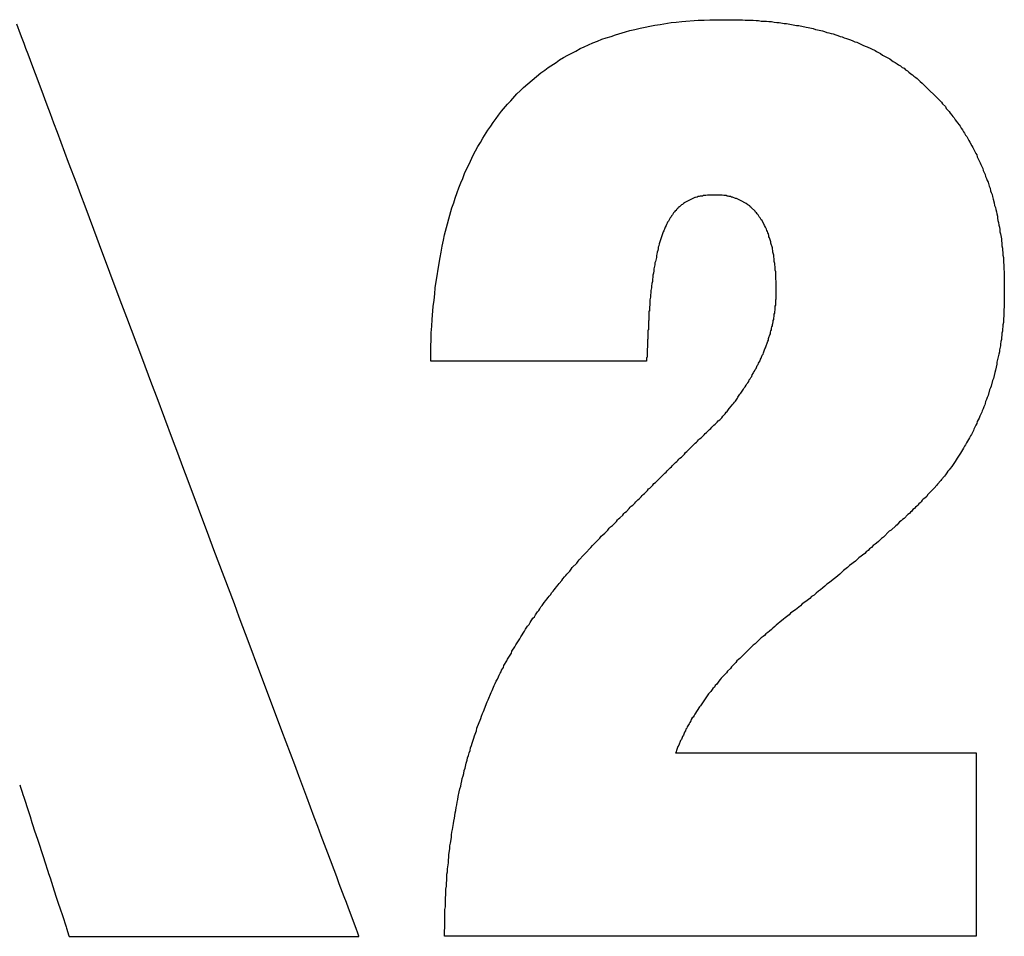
# Model space of a CAD drawing. Header units: millimetres. Extents: x -641 to 119, y -160 to 916.
# Tile 31 of 61: x -426.55 to -424.55, y 533.21 to 535.07. Entities that reach past the tile are written whole.
import ezdxf

# ---------------------------------------------------------------- set-up
doc = ezdxf.new("R2010")
doc.units = ezdxf.units.MM
doc.header["$LTSCALE"] = 32.67
doc.layers.get('0').update_dxf_attribs({"linetype": 'CONTINUOUS'})

msp = doc.modelspace()

# ---------------------------------------------------------------- linework, layer by layer
at = {"color": 7, "linetype": 'Continuous'}
for p, q in [((-426.5506, 535.0407), (-426.5583, 535.0614)), ((-425.3011, 535.0505), (-425.2901, 535.0535)), ((-425.2901, 535.0535), (-425.2601, 535.0595)), ((-425.2601, 535.0595), (-425.2491, 535.0605)), ((-425.2491, 535.0605), (-425.2271, 535.0645)), ((-425.2271, 535.0645), (-425.2171, 535.0655)), ((-425.2171, 535.0655), (-425.2051, 535.0665)), ((-425.2051, 535.0665), (-425.1721, 535.0695)), ((-425.1721, 535.0695), (-425.1601, 535.0695)), ((-425.1601, 535.0695), (-425.1481, 535.0705)), ((-425.1481, 535.0705), (-425.0821, 535.0705)), ((-425.0821, 535.0705), (-425.0761, 535.0695)), ((-425.0761, 535.0695), (-425.0601, 535.0695)), ((-425.0601, 535.0695), (-425.0541, 535.0685)), ((-425.0541, 535.0685), (-425.0491, 535.0685)), ((-425.0491, 535.0685), (-425.0441, 535.0675)), ((-425.0441, 535.0675), (-425.0331, 535.0675)), ((-425.0331, 535.0675), (-425.0281, 535.0665)), ((-425.0281, 535.0665), (-425.0231, 535.0665)), ((-425.0231, 535.0665), (-425.0171, 535.0655)), ((-425.0171, 535.0655), (-425.0121, 535.0645)), ((-425.0121, 535.0645), (-425.0071, 535.0645)), ((-425.0071, 535.0645), (-424.9971, 535.0625)), ((-424.9971, 535.0625), (-424.9921, 535.0625)), ((-424.9921, 535.0625), (-424.9721, 535.0585)), ((-424.9721, 535.0585), (-424.9671, 535.0585)), ((-424.9671, 535.0585), (-424.9521, 535.0555)), ((-424.9521, 535.0555), (-424.9481, 535.0545)), ((-424.9481, 535.0545), (-424.9381, 535.0525)), ((-424.9381, 535.0525), (-424.9331, 535.0505)), ((-426.5473, 535.0319), (-426.5506, 535.0407)), ((-425.3681, 535.0305), (-425.3591, 535.0335)), ((-425.3591, 535.0335), (-425.3491, 535.0365)), ((-425.3491, 535.0365), (-425.3401, 535.0395)), ((-425.3401, 535.0395), (-425.3201, 535.0455)), ((-425.3201, 535.0455), (-425.3111, 535.0485)), ((-425.3111, 535.0485), (-425.3011, 535.0505)), ((-424.9331, 535.0505), (-424.9291, 535.0495)), ((-424.9291, 535.0495), (-424.9191, 535.0475)), ((-424.9191, 535.0475), (-424.9151, 535.0465)), ((-424.9151, 535.0465), (-424.9101, 535.0445)), ((-424.9101, 535.0445), (-424.9061, 535.0435)), ((-424.9061, 535.0435), (-424.9011, 535.0425)), ((-424.9011, 535.0425), (-424.8971, 535.0415)), ((-424.8971, 535.0415), (-424.8921, 535.0395)), ((-424.8921, 535.0395), (-424.8881, 535.0385)), ((-424.8881, 535.0385), (-424.8831, 535.0365)), ((-424.8831, 535.0365), (-424.8791, 535.0355)), ((-424.8791, 535.0355), (-424.8751, 535.0335)), ((-424.8751, 535.0335), (-424.8701, 535.0325)), ((-424.8701, 535.0325), (-424.8661, 535.0305)), ((-426.5436, 535.0222), (-426.5473, 535.0319)), ((-426.5396, 535.0115), (-426.5436, 535.0222)), ((-425.4121, 535.0115), (-425.4041, 535.0155)), ((-425.4041, 535.0155), (-425.3861, 535.0235)), ((-425.3861, 535.0235), (-425.3771, 535.0265)), ((-425.3771, 535.0265), (-425.3681, 535.0305)), ((-424.8661, 535.0305), (-424.8621, 535.0295)), ((-424.8621, 535.0295), (-424.8571, 535.0275)), ((-424.8571, 535.0275), (-424.8531, 535.0255)), ((-424.8531, 535.0255), (-424.8491, 535.0245)), ((-424.8491, 535.0245), (-424.8371, 535.0185)), ((-424.8371, 535.0185), (-424.8321, 535.0165)), ((-424.8321, 535.0165), (-424.8281, 535.0155)), ((-424.8281, 535.0155), (-424.8121, 535.0075)), ((-426.5353, 535), (-426.5396, 535.0115)), ((-426.5306, 534.9876), (-426.5353, 535)), ((-425.4541, 534.9885), (-425.4461, 534.9935)), ((-425.4461, 534.9935), (-425.4371, 534.9985)), ((-425.4371, 534.9985), (-425.4211, 535.0065)), ((-425.4211, 535.0065), (-425.4121, 535.0115)), ((-424.8121, 535.0075), (-424.8091, 535.0055)), ((-424.8091, 535.0055), (-424.8011, 535.0015)), ((-424.8011, 535.0015), (-424.7971, 534.9985)), ((-424.7971, 534.9985), (-424.7891, 534.9945)), ((-424.7891, 534.9945), (-424.7861, 534.9925)), ((-424.7861, 534.9925), (-424.7821, 534.9905)), ((-426.5257, 534.9743), (-426.5306, 534.9876)), ((-426.5204, 534.9603), (-426.5257, 534.9743)), ((-425.4841, 534.9675), (-425.4771, 534.9735)), ((-425.4771, 534.9735), (-425.4611, 534.9835)), ((-425.4611, 534.9835), (-425.4541, 534.9885)), ((-424.7821, 534.9905), (-424.7781, 534.9875)), ((-424.7781, 534.9875), (-424.7751, 534.9855)), ((-424.7751, 534.9855), (-424.7711, 534.9835)), ((-424.7711, 534.9835), (-424.7671, 534.9805)), ((-424.7671, 534.9805), (-424.7641, 534.9785)), ((-424.7641, 534.9785), (-424.7601, 534.9765)), ((-424.7601, 534.9765), (-424.7571, 534.9735)), ((-424.7571, 534.9735), (-424.7531, 534.9715)), ((-426.509, 534.9298), (-426.5204, 534.9603)), ((-425.5271, 534.9325), (-425.4921, 534.9625)), ((-425.4921, 534.9625), (-425.4841, 534.9675)), ((-424.7531, 534.9715), (-424.7501, 534.9685)), ((-424.7501, 534.9685), (-424.7461, 534.9665)), ((-424.7461, 534.9665), (-424.7431, 534.9635)), ((-424.7431, 534.9635), (-424.7391, 534.9605)), ((-424.7391, 534.9605), (-424.7361, 534.9585)), ((-424.7361, 534.9585), (-424.7331, 534.9555)), ((-424.7331, 534.9555), (-424.7291, 534.9525)), ((-424.7291, 534.9525), (-424.7261, 534.9505)), ((-425.5341, 534.9255), (-425.5271, 534.9325)), ((-424.7261, 534.9505), (-424.7201, 534.9445)), ((-424.7201, 534.9445), (-424.7161, 534.9415)), ((-424.7161, 534.9415), (-424.6771, 534.9025)), ((-426.4964, 534.8964), (-426.509, 534.9298)), ((-425.5531, 534.9055), (-425.5411, 534.9195)), ((-425.5411, 534.9195), (-425.5341, 534.9255)), ((-426.4898, 534.8786), (-426.4964, 534.8964)), ((-425.5721, 534.8845), (-425.5601, 534.8985)), ((-425.5601, 534.8985), (-425.5531, 534.9055)), ((-424.6771, 534.9025), (-424.6751, 534.8995)), ((-424.6751, 534.8995), (-424.6691, 534.8935)), ((-424.6691, 534.8935), (-424.6671, 534.8895)), ((-426.4828, 534.8601), (-426.4898, 534.8786)), ((-425.5831, 534.8695), (-425.5781, 534.8765)), ((-425.5781, 534.8765), (-425.5721, 534.8845)), ((-424.6671, 534.8895), (-424.6611, 534.8835)), ((-424.6611, 534.8835), (-424.6591, 534.8805)), ((-424.6591, 534.8805), (-424.6561, 534.8765)), ((-424.6561, 534.8765), (-424.6541, 534.8735)), ((-424.6541, 534.8735), (-424.6511, 534.8705)), ((-426.4757, 534.841), (-426.4828, 534.8601)), ((-425.6001, 534.8455), (-425.5941, 534.8535)), ((-425.5941, 534.8535), (-425.5891, 534.8615)), ((-425.5891, 534.8615), (-425.5831, 534.8695)), ((-424.6511, 534.8705), (-424.6491, 534.8665)), ((-424.6491, 534.8665), (-424.6461, 534.8635)), ((-424.6461, 534.8635), (-424.6441, 534.8605)), ((-424.6441, 534.8605), (-424.6411, 534.8565)), ((-424.6411, 534.8565), (-424.6391, 534.8535)), ((-424.6391, 534.8535), (-424.6371, 534.8495)), ((-426.4528, 534.78), (-426.4757, 534.841)), ((-425.6101, 534.8295), (-425.6001, 534.8455)), ((-424.6371, 534.8495), (-424.6341, 534.8465)), ((-424.6341, 534.8465), (-424.6321, 534.8425)), ((-424.6321, 534.8425), (-424.6301, 534.8395)), ((-424.6301, 534.8395), (-424.6281, 534.8355)), ((-424.6281, 534.8355), (-424.6251, 534.8325)), ((-424.6251, 534.8325), (-424.6211, 534.8245)), ((-425.6301, 534.7945), (-425.6201, 534.8125)), ((-425.6201, 534.8125), (-425.6151, 534.8205)), ((-425.6151, 534.8205), (-425.6101, 534.8295)), ((-424.6211, 534.8245), (-424.6191, 534.8215)), ((-424.6191, 534.8215), (-424.6151, 534.8135)), ((-424.6151, 534.8135), (-424.6131, 534.8105)), ((-425.6381, 534.7765), (-425.6301, 534.7945)), ((-424.6131, 534.8105), (-424.6071, 534.7985)), ((-424.6071, 534.7985), (-424.6051, 534.7955)), ((-424.6051, 534.7955), (-424.6041, 534.7915)), ((-426.4364, 534.7364), (-426.4528, 534.78)), ((-425.6431, 534.7665), (-425.6381, 534.7765)), ((-424.6041, 534.7915), (-424.5981, 534.7795)), ((-424.5981, 534.7795), (-424.5971, 534.7755)), ((-424.5971, 534.7755), (-424.5931, 534.7675)), ((-425.6511, 534.7475), (-425.6471, 534.7575)), ((-425.6471, 534.7575), (-425.6431, 534.7665)), ((-424.5931, 534.7675), (-424.5921, 534.7635)), ((-424.5921, 534.7635), (-424.5881, 534.7555)), ((-424.5881, 534.7555), (-424.5871, 534.7515)), ((-426.428, 534.7138), (-426.4364, 534.7364)), ((-425.6591, 534.7285), (-425.6551, 534.7385)), ((-425.6551, 534.7385), (-425.6511, 534.7475)), ((-424.5871, 534.7515), (-424.5851, 534.7475)), ((-424.5851, 534.7475), (-424.5841, 534.7435)), ((-424.5841, 534.7435), (-424.5821, 534.7395)), ((-424.5821, 534.7395), (-424.5801, 534.7315)), ((-426.4193, 534.6908), (-426.428, 534.7138)), ((-425.6661, 534.7075), (-425.6621, 534.7185)), ((-425.6621, 534.7185), (-425.6591, 534.7285)), ((-425.1611, 534.7125), (-425.1631, 534.7115)), ((-425.1561, 534.7125), (-425.1611, 534.7125)), ((-425.1531, 534.7135), (-425.1561, 534.7125)), ((-425.1231, 534.7135), (-425.1531, 534.7135)), ((-425.1201, 534.7125), (-425.1231, 534.7135)), ((-425.1151, 534.7125), (-425.1201, 534.7125)), ((-425.1131, 534.7115), (-425.1151, 534.7125)), ((-424.5801, 534.7315), (-424.5781, 534.7275)), ((-424.5781, 534.7275), (-424.5771, 534.7225)), ((-424.5771, 534.7225), (-424.5761, 534.7185)), ((-424.5761, 534.7185), (-424.5741, 534.7145)), ((-424.5741, 534.7145), (-424.5731, 534.7105)), ((-425.6731, 534.6875), (-425.6691, 534.6975)), ((-425.6691, 534.6975), (-425.6661, 534.7075)), ((-425.2061, 534.6935), (-425.2091, 534.6905)), ((-425.2041, 534.6945), (-425.2061, 534.6935)), ((-425.2021, 534.6965), (-425.2041, 534.6945)), ((-425.2001, 534.6975), (-425.2021, 534.6965)), ((-425.1991, 534.6985), (-425.2001, 534.6975)), ((-425.1791, 534.7085), (-425.1991, 534.6985)), ((-425.1771, 534.7085), (-425.1791, 534.7085)), ((-425.1741, 534.7095), (-425.1771, 534.7085)), ((-425.1721, 534.7105), (-425.1741, 534.7095)), ((-425.1701, 534.7105), (-425.1721, 534.7105)), ((-425.1681, 534.7115), (-425.1701, 534.7105)), ((-425.1631, 534.7115), (-425.1681, 534.7115)), ((-425.1111, 534.7115), (-425.1131, 534.7115)), ((-425.1091, 534.7105), (-425.1111, 534.7115)), ((-425.1061, 534.7105), (-425.1091, 534.7105)), ((-425.1041, 534.7095), (-425.1061, 534.7105)), ((-425.1021, 534.7095), (-425.1041, 534.7095)), ((-425.0961, 534.7065), (-425.1021, 534.7095)), ((-425.0941, 534.7065), (-425.0961, 534.7065)), ((-425.0911, 534.7055), (-425.0941, 534.7065)), ((-425.0871, 534.7035), (-425.0911, 534.7055)), ((-425.0861, 534.7025), (-425.0871, 534.7035)), ((-425.0741, 534.6965), (-425.0861, 534.7025)), ((-425.0711, 534.6935), (-425.0741, 534.6965)), ((-425.0671, 534.6915), (-425.0711, 534.6935)), ((-424.5731, 534.7105), (-424.5721, 534.7055)), ((-424.5721, 534.7055), (-424.5701, 534.6975)), ((-424.5701, 534.6975), (-424.5691, 534.6925)), ((-424.5691, 534.6925), (-424.5671, 534.6885)), ((-426.4105, 534.6672), (-426.4193, 534.6908)), ((-425.6881, 534.6325), (-425.6731, 534.6875)), ((-425.2241, 534.6735), (-425.2261, 534.6715)), ((-425.2221, 534.6775), (-425.2241, 534.6735)), ((-425.2201, 534.6795), (-425.2221, 534.6775)), ((-425.2191, 534.6815), (-425.2201, 534.6795)), ((-425.2171, 534.6825), (-425.2191, 534.6815)), ((-425.2161, 534.6845), (-425.2171, 534.6825)), ((-425.2141, 534.6865), (-425.2161, 534.6845)), ((-425.2121, 534.6875), (-425.2141, 534.6865)), ((-425.2111, 534.6895), (-425.2121, 534.6875)), ((-425.2091, 534.6905), (-425.2111, 534.6895)), ((-425.0661, 534.6895), (-425.0671, 534.6915)), ((-425.0641, 534.6885), (-425.0661, 534.6895)), ((-425.0561, 534.6805), (-425.0641, 534.6885)), ((-425.0551, 534.6785), (-425.0561, 534.6805)), ((-425.0531, 534.6775), (-425.0551, 534.6785)), ((-425.0521, 534.6755), (-425.0531, 534.6775)), ((-425.0501, 534.6735), (-425.0521, 534.6755)), ((-425.0481, 534.6695), (-425.0501, 534.6735)), ((-424.5671, 534.6885), (-424.5661, 534.6845)), ((-424.5661, 534.6845), (-424.5651, 534.6795)), ((-424.5651, 534.6795), (-424.5641, 534.6755)), ((-424.5641, 534.6755), (-424.5631, 534.6705)), ((-426.4015, 534.6433), (-426.4105, 534.6672)), ((-425.2361, 534.6535), (-425.2371, 534.6515)), ((-425.2351, 534.6565), (-425.2361, 534.6535)), ((-425.2341, 534.6585), (-425.2351, 534.6565)), ((-425.2321, 534.6605), (-425.2341, 534.6585)), ((-425.2311, 534.6635), (-425.2321, 534.6605)), ((-425.2291, 534.6675), (-425.2311, 534.6635)), ((-425.2271, 534.6695), (-425.2291, 534.6675)), ((-425.2261, 534.6715), (-425.2271, 534.6695)), ((-425.0461, 534.6675), (-425.0481, 534.6695)), ((-425.0441, 534.6635), (-425.0461, 534.6675)), ((-425.0421, 534.6615), (-425.0441, 534.6635)), ((-425.0371, 534.6515), (-425.0421, 534.6615)), ((-424.5631, 534.6705), (-424.5631, 534.6665)), ((-424.5631, 534.6665), (-424.5621, 534.6615)), ((-424.5621, 534.6615), (-424.5611, 534.6575)), ((-424.5611, 534.6575), (-424.5601, 534.6525)), ((-424.5601, 534.6525), (-424.5591, 534.6485)), ((-426.383, 534.594), (-426.4015, 534.6433)), ((-425.6901, 534.6215), (-425.6881, 534.6325)), ((-425.2431, 534.6385), (-425.2511, 534.6145)), ((-425.2421, 534.6405), (-425.2431, 534.6385)), ((-425.2401, 534.6465), (-425.2421, 534.6405)), ((-425.2391, 534.6485), (-425.2401, 534.6465)), ((-425.2371, 534.6515), (-425.2391, 534.6485)), ((-425.0351, 534.6485), (-425.0371, 534.6515)), ((-425.0331, 534.6445), (-425.0351, 534.6485)), ((-425.0321, 534.6415), (-425.0331, 534.6445)), ((-425.0311, 534.6395), (-425.0321, 534.6415)), ((-425.0301, 534.6365), (-425.0311, 534.6395)), ((-425.0291, 534.6345), (-425.0301, 534.6365)), ((-425.0281, 534.6315), (-425.0291, 534.6345)), ((-424.5591, 534.6485), (-424.5581, 534.6435)), ((-424.5581, 534.6435), (-424.5581, 534.6385)), ((-424.5581, 534.6385), (-424.5571, 534.6345)), ((-424.5571, 534.6345), (-424.5551, 534.6245)), ((-425.6931, 534.6095), (-425.6901, 534.6215)), ((-425.2511, 534.6145), (-425.2521, 534.6105)), ((-425.0281, 534.6285), (-425.0281, 534.6315)), ((-425.0271, 534.6265), (-425.0281, 534.6285)), ((-425.0251, 534.6205), (-425.0271, 534.6265)), ((-425.0241, 534.6185), (-425.0251, 534.6205)), ((-425.0241, 534.6155), (-425.0241, 534.6185)), ((-425.0211, 534.6065), (-425.0241, 534.6155)), ((-424.5551, 534.6245), (-424.5551, 534.6205)), ((-424.5551, 534.6205), (-424.5541, 534.6155)), ((-424.5541, 534.6155), (-424.5541, 534.6105)), ((-426.3736, 534.5688), (-426.383, 534.594)), ((-425.6971, 534.5865), (-425.6951, 534.5975)), ((-425.6951, 534.5975), (-425.6931, 534.6095)), ((-425.2561, 534.5935), (-425.2571, 534.5905)), ((-425.2551, 534.5975), (-425.2561, 534.5935)), ((-425.2541, 534.6005), (-425.2551, 534.5975)), ((-425.2531, 534.6045), (-425.2541, 534.6005)), ((-425.2521, 534.6105), (-425.2531, 534.6075)), ((-425.2531, 534.6075), (-425.2531, 534.6045)), ((-425.0211, 534.6035), (-425.0211, 534.6065)), ((-425.0201, 534.6005), (-425.0211, 534.6035)), ((-425.0201, 534.5975), (-425.0201, 534.6005)), ((-425.0181, 534.5915), (-425.0201, 534.5975)), ((-424.5541, 534.6105), (-424.5531, 534.6055)), ((-424.5531, 534.6055), (-424.5531, 534.6015)), ((-424.5531, 534.6015), (-424.5521, 534.5965)), ((-424.5521, 534.5965), (-424.5521, 534.5915)), ((-425.7011, 534.5625), (-425.6971, 534.5865)), ((-425.2591, 534.5785), (-425.2601, 534.5755)), ((-425.2601, 534.5755), (-425.2601, 534.5715)), ((-425.2571, 534.5865), (-425.2591, 534.5785)), ((-425.2571, 534.5905), (-425.2571, 534.5865)), ((-425.0181, 534.5875), (-425.0181, 534.5915)), ((-425.0171, 534.5845), (-425.0181, 534.5875)), ((-425.0171, 534.5785), (-425.0171, 534.5845)), ((-425.0161, 534.5745), (-425.0171, 534.5785)), ((-425.0161, 534.5715), (-425.0161, 534.5745)), ((-424.5521, 534.5915), (-424.5511, 534.5865)), ((-424.5511, 534.5865), (-424.5511, 534.5765)), ((-424.5511, 534.5765), (-424.5501, 534.5715)), ((-426.364, 534.5433), (-426.3736, 534.5688)), ((-425.7031, 534.5495), (-425.7011, 534.5625)), ((-425.2631, 534.5545), (-425.2641, 534.5505)), ((-425.2621, 534.5595), (-425.2631, 534.5545)), ((-425.2601, 534.5715), (-425.2621, 534.5635)), ((-425.2621, 534.5635), (-425.2621, 534.5595)), ((-425.0151, 534.5675), (-425.0161, 534.5715)), ((-425.0151, 534.5605), (-425.0151, 534.5675)), ((-425.0141, 534.5575), (-425.0151, 534.5605)), ((-425.0141, 534.5425), (-425.0141, 534.5575)), ((-424.5501, 534.5715), (-424.5501, 534.5625)), ((-424.5501, 534.5625), (-424.5491, 534.5575)), ((-424.5491, 534.5575), (-424.5491, 534.4855)), ((-426.3444, 534.4912), (-426.364, 534.5433)), ((-425.7071, 534.5245), (-425.7051, 534.5375)), ((-425.7051, 534.5375), (-425.7031, 534.5495)), ((-425.2661, 534.5335), (-425.2671, 534.5285)), ((-425.2651, 534.5375), (-425.2661, 534.5335)), ((-425.2641, 534.5465), (-425.2651, 534.5425)), ((-425.2651, 534.5425), (-425.2651, 534.5375)), ((-425.2641, 534.5505), (-425.2641, 534.5465)), ((-425.0131, 534.5385), (-425.0141, 534.5425)), ((-425.0131, 534.5025), (-425.0131, 534.5385)), ((-425.7091, 534.4995), (-425.7081, 534.5125)), ((-425.7081, 534.5125), (-425.7071, 534.5245)), ((-425.2681, 534.5145), (-425.2691, 534.5105)), ((-425.2671, 534.5245), (-425.2681, 534.5195)), ((-425.2681, 534.5195), (-425.2681, 534.5145)), ((-425.2671, 534.5285), (-425.2671, 534.5245)), ((-425.7111, 534.4865), (-425.7091, 534.4995)), ((-425.2691, 534.5055), (-425.2701, 534.5005)), ((-425.2701, 534.5005), (-425.2701, 534.4905)), ((-425.2691, 534.5105), (-425.2691, 534.5055)), ((-425.0141, 534.5005), (-425.0131, 534.5025)), ((-425.0141, 534.4895), (-425.0141, 534.5005)), ((-426.3345, 534.4647), (-426.3444, 534.4912)), ((-425.7131, 534.4605), (-425.7111, 534.4865)), ((-425.2721, 534.4775), (-425.2721, 534.4585)), ((-425.2711, 534.4775), (-425.2721, 534.4775)), ((-425.2701, 534.4905), (-425.2711, 534.4855)), ((-425.2711, 534.4855), (-425.2711, 534.4775)), ((-425.0171, 534.4715), (-425.0161, 534.4735)), ((-425.0171, 534.4665), (-425.0171, 534.4715)), ((-425.0161, 534.4765), (-425.0151, 534.4795)), ((-425.0161, 534.4735), (-425.0161, 534.4765)), ((-425.0151, 534.4875), (-425.0141, 534.4895)), ((-425.0151, 534.4795), (-425.0151, 534.4875)), ((-424.5491, 534.4855), (-424.5501, 534.4805)), ((-424.5501, 534.4805), (-424.5501, 534.4675)), ((-426.3041, 534.3836), (-426.3345, 534.4647)), ((-425.7141, 534.4465), (-425.7131, 534.4605)), ((-425.2721, 534.4585), (-425.2731, 534.4575)), ((-425.2731, 534.4575), (-425.2731, 534.4395)), ((-425.0211, 534.4505), (-425.0201, 534.4525)), ((-425.0201, 534.4525), (-425.0191, 534.4555)), ((-425.0191, 534.4585), (-425.0181, 534.4605)), ((-425.0191, 534.4555), (-425.0191, 534.4585)), ((-425.0181, 534.4635), (-425.0171, 534.4665)), ((-425.0181, 534.4605), (-425.0181, 534.4635)), ((-424.5511, 534.4545), (-424.5521, 534.4495)), ((-424.5501, 534.4675), (-424.5511, 534.4625)), ((-424.5511, 534.4625), (-424.5511, 534.4545)), ((-425.7151, 534.4335), (-425.7141, 534.4465)), ((-425.7151, 534.4195), (-425.7151, 534.4335)), ((-425.2731, 534.4395), (-425.2741, 534.4385)), ((-425.2741, 534.4385), (-425.2741, 534.4205)), ((-425.0261, 534.4295), (-425.0251, 534.4315)), ((-425.0251, 534.4345), (-425.0241, 534.4375)), ((-425.0251, 534.4315), (-425.0251, 534.4345)), ((-425.0241, 534.4375), (-425.0231, 534.4395)), ((-425.0231, 534.4425), (-425.0221, 534.4455)), ((-425.0231, 534.4395), (-425.0231, 534.4425)), ((-425.0221, 534.4455), (-425.0211, 534.4475)), ((-425.0211, 534.4475), (-425.0211, 534.4505)), ((-424.5531, 534.4365), (-424.5541, 534.4325)), ((-424.5541, 534.4325), (-424.5541, 534.4285)), ((-424.5521, 534.4455), (-424.5531, 534.4415)), ((-424.5531, 534.4415), (-424.5531, 534.4365)), ((-424.5521, 534.4495), (-424.5521, 534.4455)), ((-425.7161, 534.4055), (-425.7151, 534.4195)), ((-425.2741, 534.4205), (-425.2751, 534.4195)), ((-425.2751, 534.4195), (-425.2751, 534.4025)), ((-425.0321, 534.4105), (-425.0301, 534.4165)), ((-425.0301, 534.4165), (-425.0291, 534.4185)), ((-425.0291, 534.4215), (-425.0281, 534.4235)), ((-425.0291, 534.4185), (-425.0291, 534.4215)), ((-425.0281, 534.4235), (-425.0261, 534.4295)), ((-424.5561, 534.4155), (-424.5571, 534.4105)), ((-424.5551, 534.4195), (-424.5561, 534.4155)), ((-424.5541, 534.4285), (-424.5551, 534.4235)), ((-424.5551, 534.4235), (-424.5551, 534.4195)), ((-425.7161, 534.3755), (-425.7161, 534.4055)), ((-425.2751, 534.4025), (-425.2761, 534.4015)), ((-425.2761, 534.4015), (-425.2761, 534.3835)), ((-425.0401, 534.3895), (-425.0391, 534.3925)), ((-425.0391, 534.3925), (-425.0381, 534.3945)), ((-425.0381, 534.3945), (-425.0361, 534.4005)), ((-425.0361, 534.4005), (-425.0351, 534.4025)), ((-425.0351, 534.4025), (-425.0331, 534.4085)), ((-425.0331, 534.4085), (-425.0321, 534.4105)), ((-424.5591, 534.3945), (-424.5601, 534.3895)), ((-424.5571, 534.4065), (-424.5591, 534.3985)), ((-424.5591, 534.3985), (-424.5591, 534.3945)), ((-424.5571, 534.4105), (-424.5571, 534.4065)), ((-426.2834, 534.3286), (-426.3041, 534.3836)), ((-425.2771, 534.3755), (-425.7161, 534.3755)), ((-425.2761, 534.3835), (-425.2771, 534.3825)), ((-425.2771, 534.3825), (-425.2771, 534.3755)), ((-425.0501, 534.3685), (-425.0491, 534.3715)), ((-425.0491, 534.3715), (-425.0481, 534.3735)), ((-425.0481, 534.3735), (-425.0461, 534.3765)), ((-425.0461, 534.3765), (-425.0451, 534.3795)), ((-425.0451, 534.3795), (-425.0441, 534.3815)), ((-425.0441, 534.3815), (-425.0421, 534.3875)), ((-425.0421, 534.3875), (-425.0401, 534.3895)), ((-424.5601, 534.3895), (-424.5641, 534.3735)), ((-424.5641, 534.3735), (-424.5641, 534.3695)), ((-425.0601, 534.3505), (-425.0591, 534.3525)), ((-425.0591, 534.3525), (-425.0571, 534.3555)), ((-425.0571, 534.3555), (-425.0561, 534.3585)), ((-425.0561, 534.3585), (-425.0541, 534.3605)), ((-425.0541, 534.3605), (-425.0521, 534.3665)), ((-425.0521, 534.3665), (-425.0501, 534.3685)), ((-424.5681, 534.3525), (-424.5711, 534.3405)), ((-424.5671, 534.3575), (-424.5681, 534.3525)), ((-424.5641, 534.3695), (-424.5671, 534.3575)), ((-425.0731, 534.3295), (-425.0711, 534.3315)), ((-425.0711, 534.3315), (-425.0691, 534.3345)), ((-425.0691, 534.3345), (-425.0681, 534.3375)), ((-425.0681, 534.3375), (-425.0661, 534.3395)), ((-425.0661, 534.3395), (-425.0651, 534.3425)), ((-425.0651, 534.3425), (-425.0631, 534.3445)), ((-425.0631, 534.3445), (-425.0621, 534.3475)), ((-425.0621, 534.3475), (-425.0601, 534.3505)), ((-424.5731, 534.3365), (-424.5761, 534.3245)), ((-424.5711, 534.3405), (-424.5731, 534.3365)), ((-426.273, 534.3008), (-426.2834, 534.3286)), ((-425.0851, 534.3105), (-425.0811, 534.3165)), ((-425.0811, 534.3165), (-425.0801, 534.3185)), ((-425.0801, 534.3185), (-425.0781, 534.3215)), ((-425.0781, 534.3215), (-425.0761, 534.3235)), ((-425.0761, 534.3235), (-425.0741, 534.3265)), ((-425.0741, 534.3265), (-425.0731, 534.3295)), ((-424.5791, 534.3175), (-424.5821, 534.3055)), ((-424.5771, 534.3215), (-424.5791, 534.3175)), ((-424.5761, 534.3245), (-424.5771, 534.3215)), ((-426.2415, 534.2169), (-426.273, 534.3008)), ((-425.1001, 534.2895), (-425.0981, 534.2925)), ((-425.0981, 534.2925), (-425.0961, 534.2945)), ((-425.0961, 534.2945), (-425.0921, 534.3005)), ((-425.0921, 534.3005), (-425.0911, 534.3025)), ((-425.0911, 534.3025), (-425.0871, 534.3085)), ((-425.0871, 534.3085), (-425.0851, 534.3105)), ((-424.5871, 534.2935), (-424.5881, 534.2895)), ((-424.5851, 534.2975), (-424.5871, 534.2935)), ((-424.5841, 534.3015), (-424.5851, 534.2975)), ((-424.5821, 534.3055), (-424.5841, 534.3015)), ((-425.1171, 534.2685), (-425.1151, 534.2715)), ((-425.1151, 534.2715), (-425.1131, 534.2735)), ((-425.1131, 534.2735), (-425.1091, 534.2795)), ((-425.1091, 534.2795), (-425.1041, 534.2845)), ((-425.1041, 534.2845), (-425.1021, 534.2875)), ((-425.1021, 534.2875), (-425.1001, 534.2895)), ((-424.5951, 534.2715), (-424.5991, 534.2635)), ((-424.5941, 534.2745), (-424.5951, 534.2715)), ((-424.5921, 534.2785), (-424.5941, 534.2745)), ((-424.5911, 534.2825), (-424.5921, 534.2785)), ((-424.5891, 534.2865), (-424.5911, 534.2825)), ((-424.5881, 534.2895), (-424.5891, 534.2865)), ((-425.1371, 534.2475), (-425.1331, 534.2515)), ((-425.1331, 534.2515), (-425.1311, 534.2545)), ((-425.1311, 534.2545), (-425.1281, 534.2565)), ((-425.1281, 534.2565), (-425.1241, 534.2605)), ((-425.1241, 534.2605), (-425.1221, 534.2635)), ((-425.1221, 534.2635), (-425.1171, 534.2685)), ((-424.6041, 534.2525), (-424.6051, 534.2485)), ((-424.6021, 534.2565), (-424.6041, 534.2525)), ((-424.6001, 534.2595), (-424.6021, 534.2565)), ((-424.5991, 534.2635), (-424.6001, 534.2595)), ((-425.1551, 534.2305), (-425.1491, 534.2365)), ((-425.1491, 534.2365), (-425.1461, 534.2385)), ((-425.1461, 534.2385), (-425.1441, 534.2415)), ((-425.1441, 534.2415), (-425.1401, 534.2455)), ((-425.1401, 534.2455), (-425.1371, 534.2475)), ((-424.6121, 534.2345), (-424.6161, 534.2265)), ((-424.6111, 534.2375), (-424.6121, 534.2345)), ((-424.6071, 534.2455), (-424.6111, 534.2375)), ((-424.6051, 534.2485), (-424.6071, 534.2455)), ((-426.231, 534.1887), (-426.2415, 534.2169)), ((-425.1751, 534.2105), (-425.1731, 534.2125)), ((-425.1731, 534.2125), (-425.1711, 534.2155)), ((-425.1711, 534.2155), (-425.1691, 534.2175)), ((-425.1691, 534.2175), (-425.1661, 534.2195)), ((-425.1661, 534.2195), (-425.1601, 534.2255)), ((-425.1601, 534.2255), (-425.1581, 534.2285)), ((-425.1581, 534.2285), (-425.1551, 534.2305)), ((-424.6241, 534.2125), (-424.6261, 534.2095)), ((-424.6221, 534.2165), (-424.6241, 534.2125)), ((-424.6201, 534.2195), (-424.6221, 534.2165)), ((-424.6181, 534.2235), (-424.6201, 534.2195)), ((-424.6161, 534.2265), (-424.6181, 534.2235)), ((-425.1981, 534.1895), (-425.1951, 534.1915)), ((-425.1951, 534.1915), (-425.1781, 534.2085)), ((-425.1781, 534.2085), (-425.1751, 534.2105)), ((-424.6361, 534.1915), (-424.6381, 534.1885)), ((-424.6341, 534.1955), (-424.6361, 534.1915)), ((-424.6321, 534.1985), (-424.6341, 534.1955)), ((-424.6301, 534.2025), (-424.6321, 534.1985)), ((-424.6281, 534.2055), (-424.6301, 534.2025)), ((-424.6261, 534.2095), (-424.6281, 534.2055)), ((-426.2204, 534.1605), (-426.231, 534.1887)), ((-425.2181, 534.1695), (-425.2151, 534.1715)), ((-425.2151, 534.1715), (-425.2131, 534.1735)), ((-425.2131, 534.1735), (-425.2111, 534.1765)), ((-425.2111, 534.1765), (-425.2091, 534.1785)), ((-425.2091, 534.1785), (-425.2061, 534.1805)), ((-425.2061, 534.1805), (-425.2001, 534.1865)), ((-425.2001, 534.1865), (-425.1981, 534.1895)), ((-424.6491, 534.1715), (-424.6521, 534.1675)), ((-424.6471, 534.1745), (-424.6491, 534.1715)), ((-424.6451, 534.1785), (-424.6471, 534.1745)), ((-424.6411, 534.1845), (-424.6451, 534.1785)), ((-424.6381, 534.1885), (-424.6411, 534.1845)), ((-426.2098, 534.1323), (-426.2204, 534.1605)), ((-425.2371, 534.1495), (-425.2351, 534.1525)), ((-425.2351, 534.1525), (-425.2291, 534.1585)), ((-425.2291, 534.1585), (-425.2261, 534.1605)), ((-425.2261, 534.1605), (-425.2241, 534.1635)), ((-425.2241, 534.1635), (-425.2181, 534.1695)), ((-424.6641, 534.1515), (-424.6661, 534.1485)), ((-424.6611, 534.1545), (-424.6641, 534.1515)), ((-424.6591, 534.1575), (-424.6611, 534.1545)), ((-424.6561, 534.1615), (-424.6591, 534.1575)), ((-424.6521, 534.1675), (-424.6561, 534.1615)), ((-426.1887, 534.076), (-426.2098, 534.1323)), ((-425.2591, 534.1285), (-425.2401, 534.1475)), ((-425.2401, 534.1475), (-425.2371, 534.1495)), ((-424.6781, 534.1325), (-424.6851, 534.1255)), ((-424.6771, 534.1345), (-424.6781, 534.1325)), ((-424.6751, 534.1365), (-424.6771, 534.1345)), ((-424.6741, 534.1385), (-424.6751, 534.1365)), ((-424.6711, 534.1415), (-424.6741, 534.1385)), ((-424.6691, 534.1445), (-424.6711, 534.1415)), ((-424.6661, 534.1485), (-424.6691, 534.1445)), ((-425.2811, 534.1065), (-425.2751, 534.1125)), ((-425.2751, 534.1125), (-425.2731, 534.1155)), ((-425.2731, 534.1155), (-425.2701, 534.1175)), ((-425.2701, 534.1175), (-425.2641, 534.1235)), ((-425.2641, 534.1235), (-425.2621, 534.1265)), ((-425.2621, 534.1265), (-425.2591, 534.1285)), ((-424.6931, 534.1155), (-424.7051, 534.1035)), ((-424.6921, 534.1175), (-424.6931, 534.1155)), ((-424.6861, 534.1235), (-424.6921, 534.1175)), ((-424.6851, 534.1255), (-424.6861, 534.1235)), ((-425.2991, 534.0895), (-425.2951, 534.0935)), ((-425.2951, 534.0935), (-425.2921, 534.0955)), ((-425.2921, 534.0955), (-425.2881, 534.0995)), ((-425.2881, 534.0995), (-425.2861, 534.1025)), ((-425.2861, 534.1025), (-425.2841, 534.1045)), ((-425.2841, 534.1045), (-425.2811, 534.1065)), ((-424.7161, 534.0925), (-424.7181, 534.0895)), ((-424.7141, 534.0945), (-424.7161, 534.0925)), ((-424.7111, 534.0965), (-424.7141, 534.0945)), ((-424.7071, 534.1005), (-424.7111, 534.0965)), ((-424.7051, 534.1035), (-424.7071, 534.1005)), ((-426.1676, 534.0198), (-426.1887, 534.076)), ((-425.3181, 534.0695), (-425.3121, 534.0755)), ((-425.3121, 534.0755), (-425.3101, 534.0785)), ((-425.3101, 534.0785), (-425.3081, 534.0805)), ((-425.3081, 534.0805), (-425.3051, 534.0825)), ((-425.3051, 534.0825), (-425.3011, 534.0865)), ((-425.3011, 534.0865), (-425.2991, 534.0895)), ((-424.7351, 534.0735), (-424.7371, 534.0705)), ((-424.7321, 534.0755), (-424.7351, 534.0735)), ((-424.7301, 534.0785), (-424.7321, 534.0755)), ((-424.7271, 534.0805), (-424.7301, 534.0785)), ((-424.7251, 534.0825), (-424.7271, 534.0805)), ((-424.7231, 534.0855), (-424.7251, 534.0825)), ((-424.7201, 534.0875), (-424.7231, 534.0855)), ((-424.7181, 534.0895), (-424.7201, 534.0875)), ((-425.3381, 534.0495), (-425.3361, 534.0525)), ((-425.3361, 534.0525), (-425.3341, 534.0545)), ((-425.3341, 534.0545), (-425.3311, 534.0565)), ((-425.3311, 534.0565), (-425.3251, 534.0625)), ((-425.3251, 534.0625), (-425.3231, 534.0655)), ((-425.3231, 534.0655), (-425.3211, 534.0675)), ((-425.3211, 534.0675), (-425.3181, 534.0695)), ((-424.7561, 534.0535), (-424.7591, 534.0505)), ((-424.7531, 534.0555), (-424.7561, 534.0535)), ((-424.7451, 534.0635), (-424.7531, 534.0555)), ((-424.7421, 534.0655), (-424.7451, 534.0635)), ((-424.7401, 534.0685), (-424.7421, 534.0655)), ((-424.7371, 534.0705), (-424.7401, 534.0685)), ((-425.3621, 534.0255), (-425.3561, 534.0315)), ((-425.3561, 534.0315), (-425.3531, 534.0355)), ((-425.3531, 534.0355), (-425.3501, 534.0385)), ((-425.3501, 534.0385), (-425.3461, 534.0415)), ((-425.3461, 534.0415), (-425.3381, 534.0495)), ((-424.7791, 534.0315), (-424.7831, 534.0295)), ((-424.7701, 534.0405), (-424.7791, 534.0315)), ((-424.7671, 534.0425), (-424.7701, 534.0405)), ((-424.7651, 534.0455), (-424.7671, 534.0425)), ((-424.7621, 534.0485), (-424.7651, 534.0455)), ((-424.7591, 534.0505), (-424.7621, 534.0485)), ((-426.1571, 533.9919), (-426.1676, 534.0198)), ((-425.3871, 534.0005), (-425.3721, 534.0155)), ((-425.3721, 534.0155), (-425.3691, 534.0195)), ((-425.3691, 534.0195), (-425.3661, 534.0225)), ((-425.3661, 534.0225), (-425.3621, 534.0255)), ((-424.7991, 534.0145), (-424.8051, 534.0085)), ((-424.7951, 534.0175), (-424.7991, 534.0145)), ((-424.7831, 534.0295), (-424.7951, 534.0175)), ((-426.1157, 533.8815), (-426.1571, 533.9919)), ((-425.4021, 533.9845), (-425.3901, 533.9965)), ((-425.3901, 533.9965), (-425.3871, 534.0005)), ((-424.8231, 533.9935), (-424.8261, 533.9905)), ((-424.8191, 533.9965), (-424.8231, 533.9935)), ((-424.8161, 534.0005), (-424.8191, 533.9965)), ((-424.8121, 534.0035), (-424.8161, 534.0005)), ((-424.8091, 534.0055), (-424.8121, 534.0035)), ((-424.8051, 534.0085), (-424.8091, 534.0055)), ((-425.4161, 533.9685), (-425.4141, 533.9715)), ((-425.4141, 533.9715), (-425.4051, 533.9805)), ((-425.4051, 533.9805), (-425.4021, 533.9845)), ((-424.8451, 533.9755), (-424.8521, 533.9685)), ((-424.8331, 533.9845), (-424.8451, 533.9755)), ((-424.8301, 533.9875), (-424.8331, 533.9845)), ((-424.8261, 533.9905), (-424.8301, 533.9875)), ((-425.4331, 533.9485), (-425.4301, 533.9525)), ((-425.4301, 533.9525), (-425.4281, 533.9555)), ((-425.4281, 533.9555), (-425.4191, 533.9645)), ((-425.4191, 533.9645), (-425.4161, 533.9685)), ((-424.8681, 533.9555), (-424.8761, 533.9495)), ((-424.8641, 533.9595), (-424.8681, 533.9555)), ((-424.8521, 533.9685), (-424.8641, 533.9595)), ((-425.4491, 533.9295), (-425.4471, 533.9325)), ((-425.4471, 533.9325), (-425.4441, 533.9365)), ((-425.4441, 533.9365), (-425.4411, 533.9395)), ((-425.4411, 533.9395), (-425.4391, 533.9425)), ((-425.4391, 533.9425), (-425.4331, 533.9485)), ((-424.8971, 533.9315), (-424.9051, 533.9255)), ((-424.8921, 533.9355), (-424.8971, 533.9315)), ((-424.8881, 533.9385), (-424.8921, 533.9355)), ((-424.8841, 533.9425), (-424.8881, 533.9385)), ((-424.8801, 533.9455), (-424.8841, 533.9425)), ((-424.8761, 533.9495), (-424.8801, 533.9455)), ((-425.4651, 533.9105), (-425.4621, 533.9135)), ((-425.4621, 533.9135), (-425.4601, 533.9165)), ((-425.4601, 533.9165), (-425.4571, 533.9205)), ((-425.4571, 533.9205), (-425.4551, 533.9235)), ((-425.4551, 533.9235), (-425.4491, 533.9295)), ((-424.9181, 533.9145), (-424.9231, 533.9105)), ((-424.9141, 533.9175), (-424.9181, 533.9145)), ((-424.9101, 533.9215), (-424.9141, 533.9175)), ((-424.9051, 533.9255), (-424.9101, 533.9215)), ((-425.4821, 533.8885), (-425.4801, 533.8915)), ((-425.4801, 533.8915), (-425.4771, 533.8945)), ((-425.4771, 533.8945), (-425.4751, 533.8975)), ((-425.4751, 533.8975), (-425.4721, 533.9005)), ((-425.4721, 533.9005), (-425.4701, 533.9045)), ((-425.4701, 533.9045), (-425.4671, 533.9075)), ((-425.4671, 533.9075), (-425.4651, 533.9105)), ((-424.9451, 533.8925), (-424.9501, 533.8885)), ((-424.9411, 533.8965), (-424.9451, 533.8925)), ((-424.9361, 533.8995), (-424.9411, 533.8965)), ((-424.9321, 533.9035), (-424.9361, 533.8995)), ((-424.9271, 533.9075), (-424.9321, 533.9035)), ((-424.9231, 533.9105), (-424.9271, 533.9075)), ((-426.1056, 533.8544), (-426.1157, 533.8815)), ((-425.4961, 533.8685), (-425.4941, 533.8715)), ((-425.4941, 533.8715), (-425.4921, 533.8755)), ((-425.4921, 533.8755), (-425.4891, 533.8785)), ((-425.4891, 533.8785), (-425.4851, 533.8845)), ((-425.4851, 533.8845), (-425.4821, 533.8885)), ((-424.9641, 533.8775), (-424.9741, 533.8695)), ((-424.9601, 533.8815), (-424.9641, 533.8775)), ((-424.9551, 533.8855), (-424.9601, 533.8815)), ((-424.9501, 533.8885), (-424.9551, 533.8855)), ((-426.0855, 533.8009), (-426.1056, 533.8544)), ((-425.5141, 533.8435), (-425.5081, 533.8525)), ((-425.5081, 533.8525), (-425.5051, 533.8555)), ((-425.5051, 533.8555), (-425.5031, 533.8595)), ((-425.5031, 533.8595), (-425.4991, 533.8655)), ((-425.4991, 533.8655), (-425.4961, 533.8685)), ((-424.9981, 533.8505), (-425.0061, 533.8445)), ((-424.9951, 533.8535), (-424.9981, 533.8505)), ((-424.9871, 533.8595), (-424.9951, 533.8535)), ((-424.9841, 533.8625), (-424.9871, 533.8595)), ((-424.9791, 533.8665), (-424.9841, 533.8625)), ((-424.9741, 533.8695), (-424.9791, 533.8665)), ((-425.5251, 533.8265), (-425.5231, 533.8305)), ((-425.5231, 533.8305), (-425.5191, 533.8365)), ((-425.5191, 533.8365), (-425.5161, 533.8395)), ((-425.5161, 533.8395), (-425.5141, 533.8435)), ((-425.0201, 533.8325), (-425.0231, 533.8295)), ((-425.0161, 533.8355), (-425.0201, 533.8325)), ((-425.0131, 533.8385), (-425.0161, 533.8355)), ((-425.0091, 533.8415), (-425.0131, 533.8385)), ((-425.0061, 533.8445), (-425.0091, 533.8415)), ((-425.5431, 533.7985), (-425.5351, 533.8105)), ((-425.5351, 533.8105), (-425.5331, 533.8145)), ((-425.5331, 533.8145), (-425.5251, 533.8265)), ((-425.0441, 533.8125), (-425.0561, 533.8005)), ((-425.0401, 533.8155), (-425.0441, 533.8125)), ((-425.0371, 533.8175), (-425.0401, 533.8155)), ((-425.0341, 533.8205), (-425.0371, 533.8175)), ((-425.0301, 533.8235), (-425.0341, 533.8205)), ((-425.0271, 533.8265), (-425.0301, 533.8235)), ((-425.0231, 533.8295), (-425.0271, 533.8265)), ((-426.0658, 533.7485), (-426.0855, 533.8009)), ((-425.5511, 533.7855), (-425.5451, 533.7945)), ((-425.5451, 533.7945), (-425.5431, 533.7985)), ((-425.0601, 533.7975), (-425.0871, 533.7705)), ((-425.0561, 533.8005), (-425.0601, 533.7975)), ((-425.5601, 533.7695), (-425.5521, 533.7815)), ((-425.5521, 533.7815), (-425.5511, 533.7855)), ((-425.0871, 533.7705), (-425.0901, 533.7685)), ((-425.5721, 533.7465), (-425.5681, 533.7525)), ((-425.5681, 533.7525), (-425.5671, 533.7565)), ((-425.5671, 533.7565), (-425.5611, 533.7655)), ((-425.5611, 533.7655), (-425.5601, 533.7695)), ((-425.1061, 533.7505), (-425.1121, 533.7445)), ((-425.1041, 533.7535), (-425.1061, 533.7505)), ((-425.0951, 533.7625), (-425.1041, 533.7535)), ((-425.0931, 533.7655), (-425.0951, 533.7625)), ((-425.0901, 533.7685), (-425.0931, 533.7655)), ((-426.0562, 533.7228), (-426.0658, 533.7485)), ((-425.5801, 533.7285), (-425.5781, 533.7335)), ((-425.5781, 533.7335), (-425.5771, 533.7365)), ((-425.5771, 533.7365), (-425.5751, 533.7405)), ((-425.5751, 533.7405), (-425.5731, 533.7435)), ((-425.5731, 533.7435), (-425.5721, 533.7465)), ((-425.1251, 533.7305), (-425.1271, 533.7275)), ((-425.1141, 533.7415), (-425.1251, 533.7305)), ((-425.1121, 533.7445), (-425.1141, 533.7415)), ((-426.019, 533.6237), (-426.0562, 533.7228)), ((-425.5911, 533.7055), (-425.5871, 533.7155)), ((-425.5871, 533.7155), (-425.5851, 533.7195)), ((-425.5851, 533.7195), (-425.5831, 533.7245)), ((-425.5831, 533.7245), (-425.5801, 533.7285)), ((-425.1391, 533.7125), (-425.1421, 533.7095)), ((-425.1371, 533.7155), (-425.1391, 533.7125)), ((-425.1341, 533.7185), (-425.1371, 533.7155)), ((-425.1301, 533.7245), (-425.1341, 533.7185)), ((-425.1271, 533.7275), (-425.1301, 533.7245)), ((-425.5991, 533.6865), (-425.5931, 533.7015)), ((-425.5931, 533.7015), (-425.5911, 533.7055)), ((-425.1511, 533.6985), (-425.1671, 533.6745)), ((-425.1461, 533.7035), (-425.1511, 533.6985)), ((-425.1421, 533.7095), (-425.1461, 533.7035)), ((-425.6091, 533.6625), (-425.6011, 533.6825)), ((-425.6011, 533.6825), (-425.5991, 533.6865)), ((-425.1691, 533.6725), (-425.1791, 533.6575)), ((-425.1671, 533.6745), (-425.1691, 533.6725)), ((-425.6141, 533.6485), (-425.6131, 533.6535)), ((-425.6131, 533.6535), (-425.6111, 533.6585)), ((-425.6111, 533.6585), (-425.6091, 533.6625)), ((-425.1821, 533.6515), (-425.1841, 533.6495)), ((-425.1801, 533.6545), (-425.1821, 533.6515)), ((-425.1791, 533.6575), (-425.1801, 533.6545)), ((-425.6221, 533.6285), (-425.6141, 533.6485)), ((-425.1941, 533.6315), (-425.1951, 533.6285)), ((-425.1901, 533.6375), (-425.1941, 533.6315)), ((-425.1891, 533.6405), (-425.1901, 533.6375)), ((-425.1871, 533.6435), (-425.1891, 533.6405)), ((-425.1861, 533.6465), (-425.1871, 533.6435)), ((-425.1841, 533.6495), (-425.1861, 533.6465)), ((-426.0101, 533.6), (-426.019, 533.6237)), ((-425.6281, 533.6085), (-425.6271, 533.6135)), ((-425.6271, 533.6135), (-425.6231, 533.6235)), ((-425.6231, 533.6235), (-425.6221, 533.6285)), ((-425.2041, 533.6115), (-425.2061, 533.6055)), ((-425.2021, 533.6145), (-425.2041, 533.6115)), ((-425.2001, 533.6205), (-425.2021, 533.6145)), ((-425.1981, 533.6235), (-425.2001, 533.6205)), ((-425.1971, 533.6265), (-425.1981, 533.6235)), ((-425.1951, 533.6285), (-425.1971, 533.6265)), ((-425.9928, 533.5539), (-426.0101, 533.6)), ((-425.6351, 533.5885), (-425.6331, 533.5935)), ((-425.6331, 533.5935), (-425.6321, 533.5985)), ((-425.6321, 533.5985), (-425.6281, 533.6085)), ((-425.2131, 533.5915), (-425.2151, 533.5855)), ((-425.2111, 533.5945), (-425.2131, 533.5915)), ((-425.2081, 533.6035), (-425.2111, 533.5945)), ((-425.2061, 533.6055), (-425.2081, 533.6035)), ((-425.6411, 533.5685), (-425.6391, 533.5735)), ((-425.6391, 533.5735), (-425.6381, 533.5785)), ((-425.6381, 533.5785), (-425.6361, 533.5835)), ((-425.6361, 533.5835), (-425.6351, 533.5885)), ((-425.2171, 533.5805), (-425.2181, 533.5785)), ((-425.2181, 533.5785), (-424.6061, 533.5785)), ((-425.2161, 533.5835), (-425.2171, 533.5805)), ((-425.2151, 533.5855), (-425.2161, 533.5835)), ((-424.6061, 533.5785), (-424.6061, 533.2055)), ((-425.9845, 533.5316), (-425.9928, 533.5539)), ((-425.6461, 533.5475), (-425.6441, 533.5575)), ((-425.6441, 533.5575), (-425.6421, 533.5635)), ((-425.6421, 533.5635), (-425.6411, 533.5685)), ((-425.9684, 533.4886), (-425.9845, 533.5316)), ((-425.6521, 533.5265), (-425.6501, 533.5315)), ((-425.6501, 533.5315), (-425.6491, 533.5365)), ((-425.6491, 533.5365), (-425.6481, 533.5425)), ((-425.6481, 533.5425), (-425.6461, 533.5475)), ((-426.5524, 533.5134), (-426.5509, 533.5088)), ((-425.6571, 533.5055), (-425.6551, 533.5105)), ((-425.6551, 533.5105), (-425.6541, 533.5155)), ((-425.6541, 533.5155), (-425.6531, 533.5215)), ((-425.6531, 533.5215), (-425.6521, 533.5265)), ((-426.5509, 533.5088), (-426.5475, 533.4984)), ((-426.5475, 533.4984), (-426.546, 533.4939)), ((-426.546, 533.4939), (-426.5443, 533.4887)), ((-425.6601, 533.4895), (-425.6581, 533.4995)), ((-425.6581, 533.4995), (-425.6571, 533.5055)), ((-426.5443, 533.4887), (-426.5415, 533.4802)), ((-426.5415, 533.4802), (-426.5373, 533.4672)), ((-425.9606, 533.468), (-425.9684, 533.4886)), ((-425.6641, 533.4675), (-425.6631, 533.4725)), ((-425.6631, 533.4725), (-425.6621, 533.4785)), ((-425.6621, 533.4785), (-425.6611, 533.4835)), ((-425.6611, 533.4835), (-425.6601, 533.4895)), ((-426.5373, 533.4672), (-426.5326, 533.4528)), ((-426.5326, 533.4528), (-426.5313, 533.4489)), ((-425.9531, 533.448), (-425.9606, 533.468)), ((-425.6681, 533.4455), (-425.6671, 533.4505)), ((-425.6671, 533.4505), (-425.6661, 533.4565)), ((-425.6661, 533.4565), (-425.6651, 533.4615)), ((-425.6651, 533.4615), (-425.6641, 533.4675)), ((-426.5313, 533.4489), (-426.5275, 533.437)), ((-426.5275, 533.437), (-426.5261, 533.4329)), ((-426.5261, 533.4329), (-426.522, 533.4202)), ((-425.9458, 533.4286), (-425.9531, 533.448)), ((-425.6721, 533.4225), (-425.6701, 533.4345)), ((-425.6701, 533.4345), (-425.6691, 533.4395)), ((-425.6691, 533.4395), (-425.6681, 533.4455)), ((-426.522, 533.4202), (-426.5162, 533.4026)), ((-425.9388, 533.4098), (-425.9458, 533.4286)), ((-425.932, 533.3918), (-425.9388, 533.4098)), ((-425.6741, 533.4115), (-425.6731, 533.4175)), ((-425.6741, 533.4065), (-425.6741, 533.4115)), ((-425.6731, 533.4175), (-425.6721, 533.4225)), ((-426.5162, 533.4026), (-426.5042, 533.3659)), ((-425.9255, 533.3744), (-425.932, 533.3918)), ((-425.6771, 533.3895), (-425.6761, 533.3945)), ((-425.6761, 533.3945), (-425.6741, 533.4065)), ((-425.9075, 533.3265), (-425.9255, 533.3744)), ((-425.6791, 533.3715), (-425.6771, 533.3835)), ((-425.6791, 533.3665), (-425.6791, 533.3715)), ((-425.6771, 533.3835), (-425.6771, 533.3895)), ((-426.5042, 533.3659), (-426.5012, 533.3566)), ((-426.5012, 533.3566), (-426.4952, 533.338)), ((-425.6821, 533.3425), (-425.6801, 533.3545)), ((-425.6801, 533.3605), (-425.6791, 533.3665)), ((-425.6801, 533.3545), (-425.6801, 533.3605)), ((-426.4952, 533.338), (-426.4937, 533.3334)), ((-426.4937, 533.3334), (-426.4907, 533.3243)), ((-425.6831, 533.3315), (-425.6821, 533.3365)), ((-425.6831, 533.3195), (-425.6831, 533.3315)), ((-425.6821, 533.3365), (-425.6821, 533.3425)), ((-426.4907, 533.3243), (-426.4877, 533.3153)), ((-426.4877, 533.3153), (-426.482, 533.2977)), ((-425.9021, 533.3121), (-425.9075, 533.3265)), ((-425.8922, 533.2858), (-425.9021, 533.3121)), ((-425.6841, 533.3135), (-425.6831, 533.3195)), ((-425.6841, 533.3075), (-425.6841, 533.3135)), ((-426.482, 533.2977), (-426.4779, 533.285)), ((-425.6861, 533.2835), (-425.6851, 533.2895)), ((-425.6851, 533.3015), (-425.6841, 533.3075)), ((-425.6851, 533.2895), (-425.6851, 533.3015)), ((-426.4779, 533.285), (-426.4752, 533.2769)), ((-426.4752, 533.2769), (-426.4739, 533.2729)), ((-426.4739, 533.2729), (-426.4702, 533.2615)), ((-425.8878, 533.2738), (-425.8922, 533.2858)), ((-425.8836, 533.2628), (-425.8878, 533.2738)), ((-425.6861, 533.2655), (-425.6861, 533.2835)), ((-426.4702, 533.2615), (-426.4656, 533.2475)), ((-425.8681, 533.2214), (-425.8836, 533.2628)), ((-425.6871, 533.2595), (-425.6861, 533.2655)), ((-425.6871, 533.2225), (-425.6871, 533.2595)), ((-426.4656, 533.2475), (-426.4581, 533.2244)), ((-426.4581, 533.2244), (-426.4573, 533.2221)), ((-426.4573, 533.2221), (-426.4521, 533.2061)), ((-425.8645, 533.2118), (-425.8681, 533.2214)), ((-425.8621, 533.2054), (-425.8645, 533.2118)), ((-425.6881, 533.2165), (-425.6871, 533.2225)), ((-425.6881, 533.2055), (-425.6881, 533.2165)), ((-426.4521, 533.2061), (-426.4518, 533.2052)), ((-426.4518, 533.2052), (-426.4517, 533.2052)), ((-426.4517, 533.2052), (-425.8621, 533.2052)), ((-425.8621, 533.2052), (-425.8621, 533.2054)), ((-424.6061, 533.2055), (-425.6881, 533.2055))]:
    msp.add_line(p, q, dxfattribs=at)

doc.saveas('drawing.dxf')
